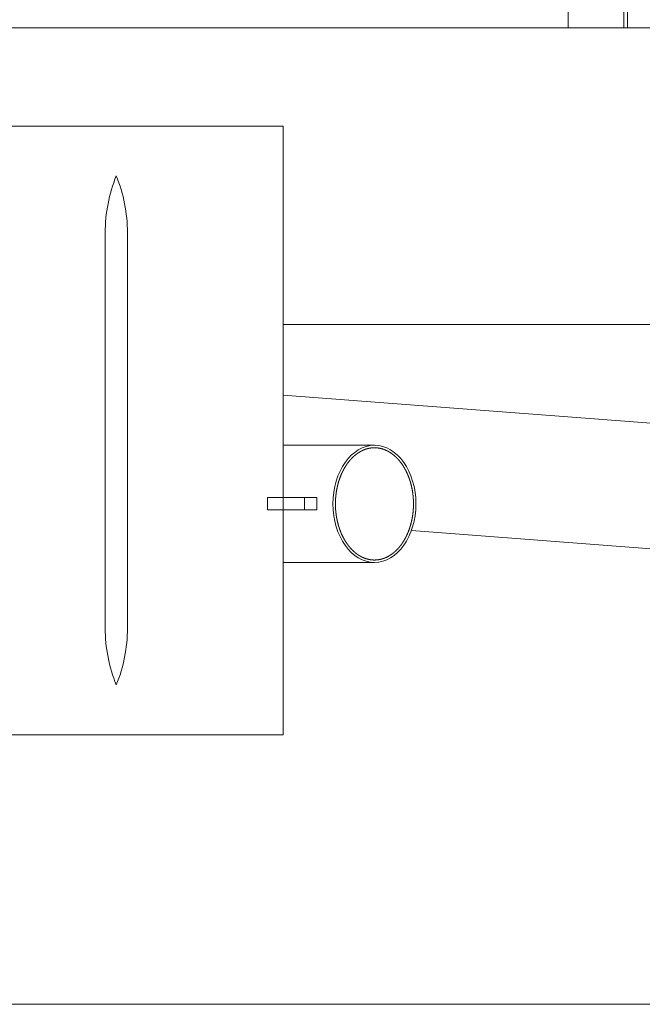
# Model space of a CAD drawing. Header units: metres. Extents: x -167 to 262, y -186 to 508.
# Tile 32 of 161: x 239.648 to 240.152, y -177.592 to -176.796. Entities that reach past the tile are written whole.
import ezdxf

# ---------------------------------------------------------------- set-up
doc = ezdxf.new("R2010")
doc.units = ezdxf.units.M
doc.header["$MEASUREMENT"] = 0

msp = doc.modelspace()

# ---------------------------------------------------------------- linework, layer by layer
at = {"color": 7, "linetype": 'Continuous', "lineweight": 13}
for p, q in [((240.13976, -175.36863), (240.13976, -176.80265)), ((240.16373, -176.80265), (238.91094, -176.80265)), ((240.13976, -176.80265), (239.97487, -176.80265)), ((240.16373, -176.80265), (239.97487, -176.80265)), ((239.8614, -176.88211), (239.48937, -176.88211)), ((239.8614, -176.88211), (239.8614, -177.37383)), ((239.7176, -176.96819), (239.7176, -177.28775)), ((239.73558, -176.96819), (239.73558, -177.28775)), ((240.20221, -177.04232), (239.8614, -177.04232)), ((239.8614, -177.09943), (240.20605, -177.12557)), ((239.8614, -177.13997), (239.93524, -177.13997)), ((239.88871, -177.18224), (239.84885, -177.18224)), ((239.84885, -177.18224), (239.84885, -177.1922)), ((239.87874, -177.18224), (239.87874, -177.1922)), ((239.88871, -177.18224), (239.88871, -177.1922)), ((239.88871, -177.1922), (239.84885, -177.1922)), ((240.19695, -177.22653), (239.96506, -177.20894)), ((239.8614, -177.23465), (239.93524, -177.23465)), ((239.57238, -177.37383), (239.8614, -177.37383)), ((246.01765, -177.59157), (235.55049, -177.59157))]:
    msp.add_line(p, q, dxfattribs=at)
msp.add_lwpolyline([(240.13677, -176.80265), (240.13677, -175.52142), (240.09183, -175.52142), (240.09183, -176.80265)], dxfattribs=at)
at = {"color": 7, "linetype": 'Continuous', "lineweight": 13, "flags": 128}
for points in [[(239.9037, -177.18731), (239.9037, -177.18716), (239.9037, -177.18702), (239.9037, -177.18687), (239.9037, -177.18673), (239.90371, -177.18658), (239.90371, -177.18644), (239.90371, -177.18629), (239.90371, -177.18615), (239.90372, -177.186), (239.90372, -177.18585), (239.90372, -177.18571), (239.90373, -177.18556), (239.90373, -177.18542), (239.90373, -177.18527), (239.90374, -177.18513), (239.90374, -177.18498), (239.90375, -177.18484), (239.90376, -177.18469), (239.90376, -177.18455), (239.90377, -177.1844), (239.90378, -177.18426), (239.90378, -177.18411), (239.90379, -177.18397), (239.9038, -177.18382), (239.90381, -177.18368), (239.90382, -177.18353), (239.90382, -177.18339), (239.90383, -177.18324), (239.90384, -177.1831), (239.90385, -177.18295), (239.90386, -177.18281), (239.90387, -177.18266), (239.90388, -177.18252), (239.90389, -177.18237), (239.90391, -177.18223), (239.90392, -177.18208), (239.90393, -177.18194), (239.90394, -177.18179), (239.90395, -177.18165), (239.90397, -177.1815), (239.90398, -177.18136), (239.90399, -177.18122), (239.90401, -177.18107), (239.90402, -177.18093), (239.90404, -177.18078), (239.90405, -177.18064), (239.90407, -177.1805), (239.90408, -177.18035), (239.9041, -177.18021), (239.90412, -177.18006), (239.90413, -177.17992), (239.90415, -177.17978), (239.90417, -177.17963), (239.90418, -177.17949), (239.9042, -177.17935), (239.90422, -177.1792), (239.90424, -177.17906), (239.90426, -177.17892), (239.90428, -177.17878), (239.9043, -177.17863), (239.90432, -177.17849), (239.90434, -177.17835), (239.90436, -177.17821), (239.90438, -177.17806), (239.9044, -177.17792), (239.90442, -177.17778), (239.90444, -177.17764), (239.90446, -177.17749), (239.90449, -177.17735), (239.90451, -177.17721), (239.90453, -177.17707), (239.90455, -177.17693), (239.90458, -177.17679), (239.9046, -177.17664), (239.90463, -177.1765), (239.90465, -177.17636), (239.90468, -177.17622), (239.9047, -177.17608), (239.90473, -177.17594), (239.90475, -177.1758), (239.90478, -177.17566), (239.9048, -177.17552), (239.90483, -177.17538), (239.90486, -177.17524), (239.90489, -177.1751), (239.90491, -177.17496), (239.90494, -177.17482), (239.90497, -177.17468), (239.905, -177.17454), (239.90503, -177.1744), (239.90506, -177.17426), (239.90509, -177.17412), (239.90512, -177.17398), (239.90515, -177.17384), (239.90518, -177.1737), (239.90521, -177.17356), (239.90524, -177.17343), (239.90527, -177.17329), (239.9053, -177.17315), (239.90533, -177.17301), (239.90536, -177.17287), (239.9054, -177.17274), (239.90543, -177.1726), (239.90546, -177.17246), (239.9055, -177.17232), (239.90553, -177.17219), (239.90556, -177.17205), (239.9056, -177.17191), (239.90563, -177.17178), (239.90567, -177.17164), (239.9057, -177.1715), (239.90574, -177.17137), (239.90578, -177.17123), (239.90581, -177.1711), (239.90585, -177.17096), (239.90589, -177.17082), (239.90592, -177.17069), (239.90596, -177.17055), (239.906, -177.17042), (239.90604, -177.17028), (239.90607, -177.17015), (239.90611, -177.17002), (239.90615, -177.16988), (239.90619, -177.16975), (239.90623, -177.16961), (239.90627, -177.16948), (239.90631, -177.16935), (239.90635, -177.16921), (239.90639, -177.16908), (239.90643, -177.16895), (239.90647, -177.16882), (239.90652, -177.16868), (239.90656, -177.16855), (239.9066, -177.16842), (239.90664, -177.16829), (239.90668, -177.16815), (239.90673, -177.16802), (239.90677, -177.16789), (239.90681, -177.16776), (239.90686, -177.16763), (239.9069, -177.1675), (239.90695, -177.16737), (239.90699, -177.16724), (239.90704, -177.16711), (239.90708, -177.16698), (239.90713, -177.16685), (239.90717, -177.16672), (239.90722, -177.16659), (239.90727, -177.16646), (239.90731, -177.16633), (239.90736, -177.1662), (239.90741, -177.16608), (239.90746, -177.16595), (239.9075, -177.16582), (239.90755, -177.16569), (239.9076, -177.16557), (239.90765, -177.16544), (239.9077, -177.16531), (239.90775, -177.16518), (239.9078, -177.16506), (239.90785, -177.16493), (239.9079, -177.16481), (239.90795, -177.16468), (239.908, -177.16455), (239.90805, -177.16443), (239.9081, -177.1643), (239.90815, -177.16418), (239.9082, -177.16405), (239.90826, -177.16393), (239.90831, -177.16381), (239.90836, -177.16368), (239.90841, -177.16356), (239.90847, -177.16344), (239.90852, -177.16331), (239.90857, -177.16319), (239.90863, -177.16307), (239.90868, -177.16294), (239.90874, -177.16282), (239.90879, -177.1627), (239.90885, -177.16258), (239.9089, -177.16246), (239.90896, -177.16234), (239.90901, -177.16222), (239.90907, -177.1621), (239.90913, -177.16197), (239.90918, -177.16185), (239.90924, -177.16174), (239.9093, -177.16162), (239.90935, -177.1615), (239.90941, -177.16138), (239.90947, -177.16126), (239.90953, -177.16114), (239.90959, -177.16102), (239.90965, -177.1609), (239.9097, -177.16079), (239.90976, -177.16067), (239.90982, -177.16055), (239.90988, -177.16044), (239.90994, -177.16032), (239.91, -177.1602), (239.91006, -177.16009), (239.91013, -177.15997), (239.91019, -177.15986), (239.91025, -177.15974), (239.91031, -177.15963), (239.91037, -177.15951), (239.91043, -177.1594), (239.91049, -177.15928), (239.91056, -177.15917), (239.91062, -177.15906), (239.91068, -177.15894), (239.91075, -177.15883), (239.91081, -177.15872), (239.91087, -177.15861), (239.91094, -177.1585), (239.911, -177.15838), (239.91107, -177.15827), (239.91113, -177.15816), (239.9112, -177.15805), (239.91126, -177.15794), (239.91133, -177.15783), (239.91139, -177.15772), (239.91146, -177.15761), (239.91152, -177.1575), (239.91159, -177.15739), (239.91166, -177.15729), (239.91172, -177.15718), (239.91179, -177.15707), (239.91186, -177.15696), (239.91193, -177.15686), (239.91199, -177.15675), (239.91206, -177.15664), (239.91213, -177.15654), (239.9122, -177.15643), (239.91227, -177.15632), (239.91234, -177.15622), (239.91241, -177.15611), (239.91247, -177.15601), (239.91254, -177.15591), (239.91261, -177.1558), (239.91268, -177.1557), (239.91275, -177.1556), (239.91282, -177.15549), (239.9129, -177.15539), (239.91297, -177.15529), (239.91304, -177.15519), (239.91311, -177.15508), (239.91318, -177.15498), (239.91325, -177.15488), (239.91332, -177.15478), (239.9134, -177.15468), (239.91347, -177.15458), (239.91354, -177.15448), (239.91361, -177.15438), (239.91369, -177.15428), (239.91376, -177.15418), (239.91383, -177.15409), (239.91391, -177.15399), (239.91398, -177.15389), (239.91405, -177.15379), (239.91413, -177.1537), (239.9142, -177.1536), (239.91428, -177.1535), (239.91435, -177.15341), (239.91443, -177.15331), (239.9145, -177.15322), (239.91458, -177.15312), (239.91465, -177.15303), (239.91473, -177.15293), (239.91481, -177.15284), (239.91488, -177.15275), (239.91496, -177.15265), (239.91504, -177.15256), (239.91511, -177.15247), (239.91519, -177.15238), (239.91527, -177.15229), (239.91534, -177.15219), (239.91542, -177.1521), (239.9155, -177.15201), (239.91558, -177.15192), (239.91566, -177.15183), (239.91573, -177.15174), (239.91581, -177.15166), (239.91589, -177.15157), (239.91597, -177.15148), (239.91605, -177.15139), (239.91613, -177.1513), (239.91621, -177.15122), (239.91629, -177.15113), (239.91637, -177.15104), (239.91645, -177.15096), (239.91653, -177.15087), (239.91661, -177.15079), (239.91669, -177.1507), (239.91677, -177.15062), (239.91685, -177.15053), (239.91693, -177.15045), (239.91701, -177.15037), (239.91709, -177.15028), (239.91718, -177.1502), (239.91726, -177.15012), (239.91734, -177.15004), (239.91742, -177.14995), (239.9175, -177.14987), (239.91759, -177.14979), (239.91767, -177.14971), (239.91775, -177.14963), (239.91783, -177.14955), (239.91792, -177.14947), (239.918, -177.1494), (239.91808, -177.14932), (239.91817, -177.14924), (239.91825, -177.14916), (239.91834, -177.14908), (239.91842, -177.14901), (239.9185, -177.14893), (239.91859, -177.14885), (239.91867, -177.14878), (239.91876, -177.1487), (239.91884, -177.14863), (239.91893, -177.14855), (239.91901, -177.14848), (239.9191, -177.14841), (239.91918, -177.14833), (239.91927, -177.14826), (239.91935, -177.14819), (239.91944, -177.14812), (239.91952, -177.14804), (239.91961, -177.14797), (239.9197, -177.1479), (239.91978, -177.14783), (239.91987, -177.14776), (239.91996, -177.14769), (239.92004, -177.14762), (239.92013, -177.14755), (239.92022, -177.14749), (239.9203, -177.14742), (239.92039, -177.14735), (239.92048, -177.14728), (239.92057, -177.14722), (239.92065, -177.14715), (239.92074, -177.14708), (239.92083, -177.14702), (239.92092, -177.14695), (239.92101, -177.14689), (239.92109, -177.14682), (239.92118, -177.14676), (239.92127, -177.1467), (239.92136, -177.14663), (239.92145, -177.14657), (239.92154, -177.14651), (239.92163, -177.14644), (239.92172, -177.14638), (239.92181, -177.14632), (239.92189, -177.14626), (239.92198, -177.1462), (239.92207, -177.14614), (239.92216, -177.14608), (239.92225, -177.14602), (239.92234, -177.14596), (239.92243, -177.14591), (239.92252, -177.14585), (239.92261, -177.14579), (239.9227, -177.14573), (239.9228, -177.14568), (239.92289, -177.14562), (239.92298, -177.14557), (239.92307, -177.14551), (239.92316, -177.14546), (239.92325, -177.1454), (239.92334, -177.14535), (239.92343, -177.14529), (239.92352, -177.14524), (239.92361, -177.14519), (239.92371, -177.14514), (239.9238, -177.14508), (239.92389, -177.14503), (239.92398, -177.14498), (239.92407, -177.14493), (239.92417, -177.14488), (239.92426, -177.14483), (239.92435, -177.14478), (239.92444, -177.14473), (239.92453, -177.14468), (239.92463, -177.14463), (239.92472, -177.14459), (239.92481, -177.14454), (239.9249, -177.14449), (239.925, -177.14445), (239.92509, -177.1444), (239.92518, -177.14435), (239.92528, -177.14431), (239.92537, -177.14427), (239.92546, -177.14422), (239.92556, -177.14418), (239.92565, -177.14413), (239.92574, -177.14409), (239.92584, -177.14405), (239.92593, -177.14401), (239.92602, -177.14396), (239.92612, -177.14392), (239.92621, -177.14388), (239.92631, -177.14384), (239.9264, -177.1438), (239.92649, -177.14376), (239.92659, -177.14372), (239.92668, -177.14368), (239.92678, -177.14365), (239.92687, -177.14361), (239.92696, -177.14357), (239.92706, -177.14353), (239.92715, -177.1435), (239.92725, -177.14346), (239.92734, -177.14342), (239.92744, -177.14339), (239.92753, -177.14335), (239.92763, -177.14332), (239.92772, -177.14329), (239.92782, -177.14325), (239.92791, -177.14322), (239.92801, -177.14319), (239.9281, -177.14315), (239.9282, -177.14312), (239.92829, -177.14309), (239.92839, -177.14306), (239.92848, -177.14303), (239.92858, -177.143), (239.92867, -177.14297), (239.92877, -177.14294), (239.92887, -177.14291), (239.92896, -177.14288), (239.92906, -177.14285), (239.92915, -177.14283), (239.92925, -177.1428), (239.92934, -177.14277), (239.92944, -177.14275), (239.92954, -177.14272), (239.92963, -177.1427), (239.92973, -177.14267), (239.92982, -177.14265), (239.92992, -177.14262), (239.93002, -177.1426), (239.93011, -177.14257), (239.93021, -177.14255), (239.9303, -177.14253), (239.9304, -177.14251), (239.9305, -177.14249), (239.93059, -177.14247), (239.93069, -177.14244), (239.93079, -177.14242), (239.93088, -177.1424), (239.93098, -177.14239), (239.93108, -177.14237), (239.93117, -177.14235), (239.93127, -177.14233), (239.93137, -177.14231), (239.93146, -177.1423), (239.93156, -177.14228), (239.93165, -177.14226), (239.93175, -177.14225), (239.93185, -177.14223), (239.93195, -177.14222), (239.93204, -177.1422), (239.93214, -177.14219), (239.93224, -177.14217), (239.93233, -177.14216), (239.93243, -177.14215), (239.93253, -177.14214), (239.93262, -177.14212), (239.93272, -177.14211), (239.93282, -177.1421), (239.93291, -177.14209), (239.93301, -177.14208), (239.93311, -177.14207), (239.9332, -177.14206), (239.9333, -177.14205), (239.9334, -177.14204), (239.9335, -177.14204), (239.93359, -177.14203), (239.93369, -177.14202), (239.93379, -177.14201), (239.93388, -177.14201), (239.93398, -177.142), (239.93408, -177.142), (239.93418, -177.14199), (239.93427, -177.14199), (239.93437, -177.14198), (239.93447, -177.14198), (239.93456, -177.14198), (239.93466, -177.14197), (239.93476, -177.14197), (239.93486, -177.14197), (239.93495, -177.14197), (239.93505, -177.14197), (239.93515, -177.14197), (239.93524, -177.14196), (239.93534, -177.14197), (239.93544, -177.14197), (239.93554, -177.14197), (239.93563, -177.14197), (239.93573, -177.14197), (239.93583, -177.14197), (239.93592, -177.14198), (239.93602, -177.14198), (239.93612, -177.14198), (239.93622, -177.14199), (239.93631, -177.14199), (239.93641, -177.142), (239.93651, -177.142), (239.9366, -177.14201), (239.9367, -177.14201), (239.9368, -177.14202), (239.93689, -177.14203), (239.93699, -177.14204), (239.93709, -177.14204), (239.93719, -177.14205), (239.93728, -177.14206), (239.93738, -177.14207), (239.93748, -177.14208), (239.93757, -177.14209), (239.93767, -177.1421), (239.93777, -177.14211), (239.93786, -177.14212), (239.93796, -177.14214), (239.93806, -177.14215), (239.93816, -177.14216), (239.93825, -177.14217), (239.93835, -177.14219), (239.93845, -177.1422), (239.93854, -177.14222), (239.93864, -177.14223), (239.93874, -177.14225), (239.93883, -177.14226), (239.93893, -177.14228), (239.93903, -177.1423), (239.93912, -177.14231), (239.93922, -177.14233), (239.93932, -177.14235), (239.93941, -177.14237), (239.93951, -177.14239), (239.9396, -177.1424), (239.9397, -177.14242), (239.9398, -177.14244), (239.93989, -177.14247), (239.93999, -177.14249), (239.94009, -177.14251), (239.94018, -177.14253), (239.94028, -177.14255), (239.94038, -177.14257), (239.94047, -177.1426), (239.94057, -177.14262), (239.94066, -177.14265), (239.94076, -177.14267), (239.94086, -177.1427), (239.94095, -177.14272), (239.94105, -177.14275), (239.94114, -177.14277), (239.94124, -177.1428), (239.94133, -177.14283), (239.94143, -177.14285), (239.94153, -177.14288), (239.94162, -177.14291), (239.94172, -177.14294), (239.94181, -177.14297), (239.94191, -177.143), (239.942, -177.14303), (239.9421, -177.14306), (239.94219, -177.14309), (239.94229, -177.14312), (239.94238, -177.14315), (239.94248, -177.14319), (239.94257, -177.14322), (239.94267, -177.14325), (239.94276, -177.14329), (239.94286, -177.14332), (239.94295, -177.14335), (239.94305, -177.14339), (239.94314, -177.14342), (239.94324, -177.14346), (239.94333, -177.1435), (239.94343, -177.14353), (239.94352, -177.14357), (239.94362, -177.14361), (239.94371, -177.14365), (239.94381, -177.14368), (239.9439, -177.14372), (239.94399, -177.14376), (239.94409, -177.1438), (239.94418, -177.14384), (239.94428, -177.14388), (239.94437, -177.14392), (239.94446, -177.14396), (239.94456, -177.14401), (239.94465, -177.14405), (239.94474, -177.14409), (239.94484, -177.14413), (239.94493, -177.14418), (239.94502, -177.14422), (239.94512, -177.14427), (239.94521, -177.14431), (239.9453, -177.14435), (239.9454, -177.1444), (239.94549, -177.14445), (239.94558, -177.14449), (239.94568, -177.14454), (239.94577, -177.14459), (239.94586, -177.14463), (239.94595, -177.14468), (239.94605, -177.14473), (239.94614, -177.14478), (239.94623, -177.14483), (239.94632, -177.14488), (239.94641, -177.14493), (239.94651, -177.14498), (239.9466, -177.14503), (239.94669, -177.14508), (239.94678, -177.14514), (239.94687, -177.14519), (239.94696, -177.14524), (239.94706, -177.14529), (239.94715, -177.14535), (239.94724, -177.1454), (239.94733, -177.14546), (239.94742, -177.14551), (239.94751, -177.14557), (239.9476, -177.14562), (239.94769, -177.14568), (239.94778, -177.14573), (239.94787, -177.14579), (239.94796, -177.14585), (239.94805, -177.14591), (239.94814, -177.14596), (239.94823, -177.14602), (239.94832, -177.14608), (239.94841, -177.14614), (239.9485, -177.1462), (239.94859, -177.14626), (239.94868, -177.14632), (239.94877, -177.14638), (239.94886, -177.14644), (239.94895, -177.14651), (239.94904, -177.14657), (239.94913, -177.14663), (239.94922, -177.1467), (239.9493, -177.14676), (239.94939, -177.14682), (239.94948, -177.14689), (239.94957, -177.14695), (239.94966, -177.14702), (239.94975, -177.14708), (239.94983, -177.14715), (239.94992, -177.14722), (239.95001, -177.14728), (239.9501, -177.14735), (239.95018, -177.14742), (239.95027, -177.14749), (239.95036, -177.14755), (239.95044, -177.14762), (239.95053, -177.14769), (239.95062, -177.14776), (239.9507, -177.14783), (239.95079, -177.1479), (239.95088, -177.14797), (239.95096, -177.14804), (239.95105, -177.14812), (239.95113, -177.14819), (239.95122, -177.14826), (239.95131, -177.14833), (239.95139, -177.14841), (239.95148, -177.14848), (239.95156, -177.14855), (239.95165, -177.14863), (239.95173, -177.1487), (239.95182, -177.14878), (239.9519, -177.14885), (239.95198, -177.14893), (239.95207, -177.14901), (239.95215, -177.14908), (239.95224, -177.14916), (239.95232, -177.14924), (239.9524, -177.14932), (239.95249, -177.1494), (239.95257, -177.14947), (239.95265, -177.14955), (239.95274, -177.14963), (239.95282, -177.14971), (239.9529, -177.14979), (239.95298, -177.14987), (239.95307, -177.14995), (239.95315, -177.15004), (239.95323, -177.15012), (239.95331, -177.1502), (239.95339, -177.15028), (239.95347, -177.15037), (239.95356, -177.15045), (239.95364, -177.15053), (239.95372, -177.15062), (239.9538, -177.1507), (239.95388, -177.15079), (239.95396, -177.15087), (239.95404, -177.15096), (239.95412, -177.15104), (239.9542, -177.15113), (239.95428, -177.15122), (239.95436, -177.1513), (239.95444, -177.15139), (239.95452, -177.15148), (239.9546, -177.15157), (239.95467, -177.15166), (239.95475, -177.15174), (239.95483, -177.15183), (239.95491, -177.15192), (239.95499, -177.15201), (239.95507, -177.1521), (239.95514, -177.15219), (239.95522, -177.15229), (239.9553, -177.15238), (239.95537, -177.15247), (239.95545, -177.15256), (239.95553, -177.15265), (239.9556, -177.15275), (239.95568, -177.15284), (239.95576, -177.15293), (239.95583, -177.15303), (239.95591, -177.15312), (239.95598, -177.15322), (239.95606, -177.15331), (239.95613, -177.15341), (239.95621, -177.1535), (239.95628, -177.1536), (239.95636, -177.1537), (239.95643, -177.15379), (239.95651, -177.15389), (239.95658, -177.15399), (239.95665, -177.15409), (239.95673, -177.15418), (239.9568, -177.15428), (239.95687, -177.15438), (239.95695, -177.15448), (239.95702, -177.15458), (239.95709, -177.15468), (239.95716, -177.15478), (239.95724, -177.15488), (239.95731, -177.15498), (239.95738, -177.15508), (239.95745, -177.15519), (239.95752, -177.15529), (239.95759, -177.15539), (239.95766, -177.15549), (239.95773, -177.1556), (239.9578, -177.1557), (239.95787, -177.1558), (239.95794, -177.15591), (239.95801, -177.15601), (239.95808, -177.15611), (239.95815, -177.15622), (239.95822, -177.15632), (239.95829, -177.15643), (239.95836, -177.15654), (239.95843, -177.15664), (239.95849, -177.15675), (239.95856, -177.15686), (239.95863, -177.15696), (239.9587, -177.15707), (239.95876, -177.15718), (239.95883, -177.15729), (239.9589, -177.15739), (239.95896, -177.1575), (239.95903, -177.15761), (239.9591, -177.15772), (239.95916, -177.15783), (239.95923, -177.15794), (239.95929, -177.15805), (239.95936, -177.15816), (239.95942, -177.15827), (239.95949, -177.15838), (239.95955, -177.1585), (239.95961, -177.15861), (239.95968, -177.15872), (239.95974, -177.15883), (239.9598, -177.15894), (239.95987, -177.15906), (239.95993, -177.15917), (239.95999, -177.15928), (239.96005, -177.1594), (239.96012, -177.15951), (239.96018, -177.15963), (239.96024, -177.15974), (239.9603, -177.15986), (239.96036, -177.15997), (239.96042, -177.16009), (239.96048, -177.1602), (239.96054, -177.16032), (239.9606, -177.16044), (239.96066, -177.16055), (239.96072, -177.16067), (239.96078, -177.16079), (239.96084, -177.1609), (239.9609, -177.16102), (239.96096, -177.16114), (239.96102, -177.16126), (239.96107, -177.16138), (239.96113, -177.1615), (239.96119, -177.16162), (239.96125, -177.16174), (239.9613, -177.16185), (239.96136, -177.16197), (239.96142, -177.1621), (239.96147, -177.16222), (239.96153, -177.16234), (239.96158, -177.16246), (239.96164, -177.16258), (239.96169, -177.1627), (239.96175, -177.16282), (239.9618, -177.16294), (239.96186, -177.16307), (239.96191, -177.16319), (239.96197, -177.16331), (239.96202, -177.16344), (239.96207, -177.16356), (239.96213, -177.16368), (239.96218, -177.16381), (239.96223, -177.16393), (239.96228, -177.16405), (239.96233, -177.16418), (239.96239, -177.1643), (239.96244, -177.16443), (239.96249, -177.16455), (239.96254, -177.16468), (239.96259, -177.16481), (239.96264, -177.16493), (239.96269, -177.16506), (239.96274, -177.16518), (239.96279, -177.16531), (239.96284, -177.16544), (239.96289, -177.16557), (239.96294, -177.16569), (239.96298, -177.16582), (239.96303, -177.16595), (239.96308, -177.16608), (239.96313, -177.1662), (239.96317, -177.16633), (239.96322, -177.16646), (239.96327, -177.16659), (239.96331, -177.16672), (239.96336, -177.16685), (239.9634, -177.16698), (239.96345, -177.16711), (239.9635, -177.16724), (239.96354, -177.16737), (239.96358, -177.1675), (239.96363, -177.16763), (239.96367, -177.16776), (239.96372, -177.16789), (239.96376, -177.16802), (239.9638, -177.16815), (239.96385, -177.16829), (239.96389, -177.16842), (239.96393, -177.16855), (239.96397, -177.16868), (239.96401, -177.16882), (239.96405, -177.16895), (239.9641, -177.16908), (239.96414, -177.16921), (239.96418, -177.16935), (239.96422, -177.16948), (239.96426, -177.16961), (239.9643, -177.16975), (239.96434, -177.16988), (239.96437, -177.17002), (239.96441, -177.17015), (239.96445, -177.17028), (239.96449, -177.17042), (239.96453, -177.17055), (239.96456, -177.17069), (239.9646, -177.17082), (239.96464, -177.17096), (239.96468, -177.1711), (239.96471, -177.17123), (239.96475, -177.17137), (239.96478, -177.1715), (239.96482, -177.17164), (239.96485, -177.17178), (239.96489, -177.17191), (239.96492, -177.17205), (239.96496, -177.17219), (239.96499, -177.17232), (239.96502, -177.17246), (239.96506, -177.1726), (239.96509, -177.17274), (239.96512, -177.17287), (239.96515, -177.17301), (239.96519, -177.17315), (239.96522, -177.17329), (239.96525, -177.17343), (239.96528, -177.17356), (239.96531, -177.1737), (239.96534, -177.17384), (239.96537, -177.17398), (239.9654, -177.17412), (239.96543, -177.17426), (239.96546, -177.1744), (239.96549, -177.17454), (239.96552, -177.17468), (239.96555, -177.17482), (239.96557, -177.17496), (239.9656, -177.1751), (239.96563, -177.17524), (239.96566, -177.17538), (239.96568, -177.17552), (239.96571, -177.17566), (239.96574, -177.1758), (239.96576, -177.17594), (239.96579, -177.17608), (239.96581, -177.17622), (239.96584, -177.17636), (239.96586, -177.1765), (239.96589, -177.17664), (239.96591, -177.17679), (239.96593, -177.17693), (239.96596, -177.17707), (239.96598, -177.17721), (239.966, -177.17735), (239.96602, -177.17749), (239.96605, -177.17764), (239.96607, -177.17778), (239.96609, -177.17792), (239.96611, -177.17806), (239.96613, -177.17821), (239.96615, -177.17835), (239.96617, -177.17849), (239.96619, -177.17863), (239.96621, -177.17878), (239.96623, -177.17892), (239.96625, -177.17906), (239.96627, -177.1792), (239.96629, -177.17935), (239.9663, -177.17949), (239.96632, -177.17963), (239.96634, -177.17978), (239.96635, -177.17992), (239.96637, -177.18006), (239.96639, -177.18021), (239.9664, -177.18035), (239.96642, -177.1805), (239.96643, -177.18064), (239.96645, -177.18078), (239.96646, -177.18093), (239.96648, -177.18107), (239.96649, -177.18122), (239.96651, -177.18136), (239.96652, -177.1815), (239.96653, -177.18165), (239.96655, -177.18179), (239.96656, -177.18194), (239.96657, -177.18208), (239.96658, -177.18223), (239.96659, -177.18237), (239.9666, -177.18252), (239.96661, -177.18266), (239.96662, -177.18281), (239.96664, -177.18295), (239.96664, -177.1831), (239.96665, -177.18324), (239.96666, -177.18339), (239.96667, -177.18353), (239.96668, -177.18368), (239.96669, -177.18382), (239.9667, -177.18397), (239.9667, -177.18411), (239.96671, -177.18426), (239.96672, -177.1844), (239.96672, -177.18455), (239.96673, -177.18469), (239.96674, -177.18484), (239.96674, -177.18498), (239.96675, -177.18513), (239.96675, -177.18527), (239.96676, -177.18542), (239.96676, -177.18556), (239.96677, -177.18571), (239.96677, -177.18585), (239.96677, -177.186), (239.96678, -177.18615), (239.96678, -177.18629), (239.96678, -177.18644), (239.96678, -177.18658), (239.96678, -177.18673), (239.96679, -177.18687), (239.96679, -177.18702), (239.96679, -177.18716), (239.96679, -177.18731)], [(239.9037, -177.18731), (239.9037, -177.18746), (239.9037, -177.1876), (239.9037, -177.18775), (239.9037, -177.18789), (239.90371, -177.18804), (239.90371, -177.18818), (239.90371, -177.18833), (239.90371, -177.18847), (239.90372, -177.18862), (239.90372, -177.18877), (239.90372, -177.18891), (239.90373, -177.18906), (239.90373, -177.1892), (239.90373, -177.18935), (239.90374, -177.18949), (239.90374, -177.18964), (239.90375, -177.18978), (239.90376, -177.18993), (239.90376, -177.19007), (239.90377, -177.19022), (239.90378, -177.19036), (239.90378, -177.19051), (239.90379, -177.19065), (239.9038, -177.1908), (239.90381, -177.19095), (239.90382, -177.19109), (239.90382, -177.19124), (239.90383, -177.19138), (239.90384, -177.19152), (239.90385, -177.19167), (239.90386, -177.19181), (239.90387, -177.19196), (239.90388, -177.1921), (239.90389, -177.19225), (239.90391, -177.19239), (239.90392, -177.19254), (239.90393, -177.19268), (239.90394, -177.19283), (239.90395, -177.19297), (239.90397, -177.19312), (239.90398, -177.19326), (239.90399, -177.1934), (239.90401, -177.19355), (239.90402, -177.19369), (239.90404, -177.19384), (239.90405, -177.19398), (239.90407, -177.19412), (239.90408, -177.19427), (239.9041, -177.19441), (239.90412, -177.19456), (239.90413, -177.1947), (239.90415, -177.19484), (239.90417, -177.19499), (239.90418, -177.19513), (239.9042, -177.19527), (239.90422, -177.19542), (239.90424, -177.19556), (239.90426, -177.1957), (239.90428, -177.19584), (239.9043, -177.19599), (239.90432, -177.19613), (239.90434, -177.19627), (239.90436, -177.19642), (239.90438, -177.19656), (239.9044, -177.1967), (239.90442, -177.19684), (239.90444, -177.19698), (239.90446, -177.19713), (239.90449, -177.19727), (239.90451, -177.19741), (239.90453, -177.19755), (239.90455, -177.19769), (239.90458, -177.19784), (239.9046, -177.19798), (239.90463, -177.19812), (239.90465, -177.19826), (239.90468, -177.1984), (239.9047, -177.19854), (239.90473, -177.19868), (239.90475, -177.19882), (239.90478, -177.19896), (239.9048, -177.1991), (239.90483, -177.19924), (239.90486, -177.19938), (239.90489, -177.19952), (239.90491, -177.19966), (239.90494, -177.1998), (239.90497, -177.19994), (239.905, -177.20008), (239.90503, -177.20022), (239.90506, -177.20036), (239.90509, -177.2005), (239.90512, -177.20064), (239.90515, -177.20078), (239.90518, -177.20092), (239.90521, -177.20106), (239.90524, -177.20119), (239.90527, -177.20133), (239.9053, -177.20147), (239.90533, -177.20161), (239.90536, -177.20175), (239.9054, -177.20188), (239.90543, -177.20202), (239.90546, -177.20216), (239.9055, -177.2023), (239.90553, -177.20243), (239.90556, -177.20257), (239.9056, -177.20271), (239.90563, -177.20284), (239.90567, -177.20298), (239.9057, -177.20312), (239.90574, -177.20325), (239.90578, -177.20339), (239.90581, -177.20352), (239.90585, -177.20366), (239.90589, -177.2038), (239.90592, -177.20393), (239.90596, -177.20407), (239.906, -177.2042), (239.90604, -177.20434), (239.90607, -177.20447), (239.90611, -177.2046), (239.90615, -177.20474), (239.90619, -177.20487), (239.90623, -177.20501), (239.90627, -177.20514), (239.90631, -177.20527), (239.90635, -177.20541), (239.90639, -177.20554), (239.90643, -177.20567), (239.90647, -177.20581), (239.90652, -177.20594), (239.90656, -177.20607), (239.9066, -177.2062), (239.90664, -177.20633), (239.90668, -177.20647), (239.90673, -177.2066), (239.90677, -177.20673), (239.90681, -177.20686), (239.90686, -177.20699), (239.9069, -177.20712), (239.90695, -177.20725), (239.90699, -177.20738), (239.90704, -177.20751), (239.90708, -177.20764), (239.90713, -177.20777), (239.90717, -177.2079), (239.90722, -177.20803), (239.90727, -177.20816), (239.90731, -177.20829), (239.90736, -177.20842), (239.90741, -177.20854), (239.90746, -177.20867), (239.9075, -177.2088), (239.90755, -177.20893), (239.9076, -177.20906), (239.90765, -177.20918), (239.9077, -177.20931), (239.90775, -177.20944), (239.9078, -177.20956), (239.90785, -177.20969), (239.9079, -177.20981), (239.90795, -177.20994), (239.908, -177.21007), (239.90805, -177.21019), (239.9081, -177.21032), (239.90815, -177.21044), (239.9082, -177.21057), (239.90826, -177.21069), (239.90831, -177.21081), (239.90836, -177.21094), (239.90841, -177.21106), (239.90847, -177.21119), (239.90852, -177.21131), (239.90857, -177.21143), (239.90863, -177.21155), (239.90868, -177.21168), (239.90874, -177.2118), (239.90879, -177.21192), (239.90885, -177.21204), (239.9089, -177.21216), (239.90896, -177.21228), (239.90901, -177.2124), (239.90907, -177.21253), (239.90913, -177.21265), (239.90918, -177.21277), (239.90924, -177.21289), (239.9093, -177.213), (239.90935, -177.21312), (239.90941, -177.21324), (239.90947, -177.21336), (239.90953, -177.21348), (239.90959, -177.2136), (239.90965, -177.21372), (239.9097, -177.21383), (239.90976, -177.21395), (239.90982, -177.21407), (239.90988, -177.21418), (239.90994, -177.2143), (239.91, -177.21442), (239.91006, -177.21453), (239.91013, -177.21465), (239.91019, -177.21476), (239.91025, -177.21488), (239.91031, -177.21499), (239.91037, -177.21511), (239.91043, -177.21522), (239.91049, -177.21534), (239.91056, -177.21545), (239.91062, -177.21556), (239.91068, -177.21568), (239.91075, -177.21579), (239.91081, -177.2159), (239.91087, -177.21601), (239.91094, -177.21612), (239.911, -177.21624), (239.91107, -177.21635), (239.91113, -177.21646), (239.9112, -177.21657), (239.91126, -177.21668), (239.91133, -177.21679), (239.91139, -177.2169), (239.91146, -177.21701), (239.91152, -177.21712), (239.91159, -177.21723), (239.91166, -177.21733), (239.91172, -177.21744), (239.91179, -177.21755), (239.91186, -177.21766), (239.91193, -177.21776), (239.91199, -177.21787), (239.91206, -177.21798), (239.91213, -177.21808), (239.9122, -177.21819), (239.91227, -177.2183), (239.91234, -177.2184), (239.91241, -177.21851), (239.91247, -177.21861), (239.91254, -177.21871), (239.91261, -177.21882), (239.91268, -177.21892), (239.91275, -177.21903), (239.91282, -177.21913), (239.9129, -177.21923), (239.91297, -177.21933), (239.91304, -177.21944), (239.91311, -177.21954), (239.91318, -177.21964), (239.91325, -177.21974), (239.91332, -177.21984), (239.9134, -177.21994), (239.91347, -177.22004), (239.91354, -177.22014), (239.91361, -177.22024), (239.91369, -177.22034), (239.91376, -177.22044), (239.91383, -177.22053), (239.91391, -177.22063), (239.91398, -177.22073), (239.91405, -177.22083), (239.91413, -177.22092), (239.9142, -177.22102), (239.91428, -177.22112), (239.91435, -177.22121), (239.91443, -177.22131), (239.9145, -177.2214), (239.91458, -177.2215), (239.91465, -177.22159), (239.91473, -177.22169), (239.91481, -177.22178), (239.91488, -177.22187), (239.91496, -177.22197), (239.91504, -177.22206), (239.91511, -177.22215), (239.91519, -177.22224), (239.91527, -177.22233), (239.91534, -177.22243), (239.91542, -177.22252), (239.9155, -177.22261), (239.91558, -177.2227), (239.91566, -177.22279), (239.91573, -177.22288), (239.91581, -177.22297), (239.91589, -177.22305), (239.91597, -177.22314), (239.91605, -177.22323), (239.91613, -177.22332), (239.91621, -177.2234), (239.91629, -177.22349), (239.91637, -177.22358), (239.91645, -177.22366), (239.91653, -177.22375), (239.91661, -177.22383), (239.91669, -177.22392), (239.91677, -177.224), (239.91685, -177.22409), (239.91693, -177.22417), (239.91701, -177.22425), (239.91709, -177.22434), (239.91718, -177.22442), (239.91726, -177.2245), (239.91734, -177.22458), (239.91742, -177.22467), (239.9175, -177.22475), (239.91759, -177.22483), (239.91767, -177.22491), (239.91775, -177.22499), (239.91783, -177.22507), (239.91792, -177.22515), (239.918, -177.22523), (239.91808, -177.2253), (239.91817, -177.22538), (239.91825, -177.22546), (239.91834, -177.22554), (239.91842, -177.22561), (239.9185, -177.22569), (239.91859, -177.22577), (239.91867, -177.22584), (239.91876, -177.22592), (239.91884, -177.22599), (239.91893, -177.22607), (239.91901, -177.22614), (239.9191, -177.22621), (239.91918, -177.22629), (239.91927, -177.22636), (239.91935, -177.22643), (239.91944, -177.2265), (239.91952, -177.22658), (239.91961, -177.22665), (239.9197, -177.22672), (239.91978, -177.22679), (239.91987, -177.22686), (239.91996, -177.22693), (239.92004, -177.227), (239.92013, -177.22707), (239.92022, -177.22714), (239.9203, -177.2272), (239.92039, -177.22727), (239.92048, -177.22734), (239.92057, -177.22741), (239.92065, -177.22747), (239.92074, -177.22754), (239.92083, -177.2276), (239.92092, -177.22767), (239.92101, -177.22773), (239.92109, -177.2278), (239.92118, -177.22786), (239.92127, -177.22793), (239.92136, -177.22799), (239.92145, -177.22805), (239.92154, -177.22811), (239.92163, -177.22818), (239.92172, -177.22824), (239.92181, -177.2283), (239.92189, -177.22836), (239.92198, -177.22842), (239.92207, -177.22848), (239.92216, -177.22854), (239.92225, -177.2286), (239.92234, -177.22866), (239.92243, -177.22871), (239.92252, -177.22877), (239.92261, -177.22883), (239.9227, -177.22889), (239.9228, -177.22894), (239.92289, -177.229), (239.92298, -177.22905), (239.92307, -177.22911), (239.92316, -177.22917), (239.92325, -177.22922), (239.92334, -177.22927), (239.92343, -177.22933), (239.92352, -177.22938), (239.92361, -177.22943), (239.92371, -177.22949), (239.9238, -177.22954), (239.92389, -177.22959), (239.92398, -177.22964), (239.92407, -177.22969), (239.92417, -177.22974), (239.92426, -177.22979), (239.92435, -177.22984), (239.92444, -177.22989), (239.92453, -177.22994), (239.92463, -177.22999), (239.92472, -177.23003), (239.92481, -177.23008), (239.9249, -177.23013), (239.925, -177.23017), (239.92509, -177.23022), (239.92518, -177.23027), (239.92528, -177.23031), (239.92537, -177.23036), (239.92546, -177.2304), (239.92556, -177.23044), (239.92565, -177.23049), (239.92574, -177.23053), (239.92584, -177.23057), (239.92593, -177.23061), (239.92602, -177.23066), (239.92612, -177.2307), (239.92621, -177.23074), (239.92631, -177.23078), (239.9264, -177.23082), (239.92649, -177.23086), (239.92659, -177.2309), (239.92668, -177.23094), (239.92678, -177.23098), (239.92687, -177.23101), (239.92696, -177.23105), (239.92706, -177.23109), (239.92715, -177.23112), (239.92725, -177.23116), (239.92734, -177.2312), (239.92744, -177.23123), (239.92753, -177.23127), (239.92763, -177.2313), (239.92772, -177.23134), (239.92782, -177.23137), (239.92791, -177.2314), (239.92801, -177.23143), (239.9281, -177.23147), (239.9282, -177.2315), (239.92829, -177.23153), (239.92839, -177.23156), (239.92848, -177.23159), (239.92858, -177.23162), (239.92867, -177.23165), (239.92877, -177.23168), (239.92887, -177.23171), (239.92896, -177.23174), (239.92906, -177.23177), (239.92915, -177.23179), (239.92925, -177.23182), (239.92934, -177.23185), (239.92944, -177.23187), (239.92954, -177.2319), (239.92963, -177.23193), (239.92973, -177.23195), (239.92982, -177.23197), (239.92992, -177.232), (239.93002, -177.23202), (239.93011, -177.23205), (239.93021, -177.23207), (239.9303, -177.23209), (239.9304, -177.23211), (239.9305, -177.23213), (239.93059, -177.23216), (239.93069, -177.23218), (239.93079, -177.2322), (239.93088, -177.23222), (239.93098, -177.23224), (239.93108, -177.23225), (239.93117, -177.23227), (239.93127, -177.23229), (239.93137, -177.23231), (239.93146, -177.23233), (239.93156, -177.23234), (239.93165, -177.23236), (239.93175, -177.23237), (239.93185, -177.23239), (239.93195, -177.2324), (239.93204, -177.23242), (239.93214, -177.23243), (239.93224, -177.23245), (239.93233, -177.23246), (239.93243, -177.23247), (239.93253, -177.23249), (239.93262, -177.2325), (239.93272, -177.23251), (239.93282, -177.23252), (239.93291, -177.23253), (239.93301, -177.23254), (239.93311, -177.23255), (239.9332, -177.23256), (239.9333, -177.23257), (239.9334, -177.23258), (239.9335, -177.23259), (239.93359, -177.23259), (239.93369, -177.2326), (239.93379, -177.23261), (239.93388, -177.23261), (239.93398, -177.23262), (239.93408, -177.23262), (239.93418, -177.23263), (239.93427, -177.23263), (239.93437, -177.23264), (239.93447, -177.23264), (239.93456, -177.23265), (239.93466, -177.23265), (239.93476, -177.23265), (239.93486, -177.23265), (239.93495, -177.23265), (239.93505, -177.23265), (239.93515, -177.23266), (239.93524, -177.23266), (239.93534, -177.23266), (239.93544, -177.23265), (239.93554, -177.23265), (239.93563, -177.23265), (239.93573, -177.23265), (239.93583, -177.23265), (239.93592, -177.23265), (239.93602, -177.23264), (239.93612, -177.23264), (239.93622, -177.23263), (239.93631, -177.23263), (239.93641, -177.23262), (239.93651, -177.23262), (239.9366, -177.23261), (239.9367, -177.23261), (239.9368, -177.2326), (239.93689, -177.23259), (239.93699, -177.23259), (239.93709, -177.23258), (239.93719, -177.23257), (239.93728, -177.23256), (239.93738, -177.23255), (239.93748, -177.23254), (239.93757, -177.23253), (239.93767, -177.23252), (239.93777, -177.23251), (239.93786, -177.2325), (239.93796, -177.23249), (239.93806, -177.23247), (239.93816, -177.23246), (239.93825, -177.23245), (239.93835, -177.23243), (239.93845, -177.23242), (239.93854, -177.2324), (239.93864, -177.23239), (239.93874, -177.23237), (239.93883, -177.23236), (239.93893, -177.23234), (239.93903, -177.23233), (239.93912, -177.23231), (239.93922, -177.23229), (239.93932, -177.23227), (239.93941, -177.23225), (239.93951, -177.23224), (239.9396, -177.23222), (239.9397, -177.2322), (239.9398, -177.23218), (239.93989, -177.23216), (239.93999, -177.23213), (239.94009, -177.23211), (239.94018, -177.23209), (239.94028, -177.23207), (239.94038, -177.23205), (239.94047, -177.23202), (239.94057, -177.232), (239.94066, -177.23197), (239.94076, -177.23195), (239.94086, -177.23193), (239.94095, -177.2319), (239.94105, -177.23187), (239.94114, -177.23185), (239.94124, -177.23182), (239.94133, -177.23179), (239.94143, -177.23177), (239.94153, -177.23174), (239.94162, -177.23171), (239.94172, -177.23168), (239.94181, -177.23165), (239.94191, -177.23162), (239.942, -177.23159), (239.9421, -177.23156), (239.94219, -177.23153), (239.94229, -177.2315), (239.94238, -177.23147), (239.94248, -177.23143), (239.94257, -177.2314), (239.94267, -177.23137), (239.94276, -177.23134), (239.94286, -177.2313), (239.94295, -177.23127), (239.94305, -177.23123), (239.94314, -177.2312), (239.94324, -177.23116), (239.94333, -177.23112), (239.94343, -177.23109), (239.94352, -177.23105), (239.94362, -177.23101), (239.94371, -177.23098), (239.94381, -177.23094), (239.9439, -177.2309), (239.94399, -177.23086), (239.94409, -177.23082), (239.94418, -177.23078), (239.94428, -177.23074), (239.94437, -177.2307), (239.94446, -177.23066), (239.94456, -177.23061), (239.94465, -177.23057), (239.94474, -177.23053), (239.94484, -177.23049), (239.94493, -177.23044), (239.94502, -177.2304), (239.94512, -177.23036), (239.94521, -177.23031), (239.9453, -177.23027), (239.9454, -177.23022), (239.94549, -177.23017), (239.94558, -177.23013), (239.94568, -177.23008), (239.94577, -177.23003), (239.94586, -177.22999), (239.94595, -177.22994), (239.94605, -177.22989), (239.94614, -177.22984), (239.94623, -177.22979), (239.94632, -177.22974), (239.94641, -177.22969), (239.94651, -177.22964), (239.9466, -177.22959), (239.94669, -177.22954), (239.94678, -177.22949), (239.94687, -177.22943), (239.94696, -177.22938), (239.94706, -177.22933), (239.94715, -177.22927), (239.94724, -177.22922), (239.94733, -177.22917), (239.94742, -177.22911), (239.94751, -177.22905), (239.9476, -177.229), (239.94769, -177.22894), (239.94778, -177.22889), (239.94787, -177.22883), (239.94796, -177.22877), (239.94805, -177.22871), (239.94814, -177.22866), (239.94823, -177.2286), (239.94832, -177.22854), (239.94841, -177.22848), (239.9485, -177.22842), (239.94859, -177.22836), (239.94868, -177.2283), (239.94877, -177.22824), (239.94886, -177.22818), (239.94895, -177.22811), (239.94904, -177.22805), (239.94913, -177.22799), (239.94922, -177.22793), (239.9493, -177.22786), (239.94939, -177.2278), (239.94948, -177.22773), (239.94957, -177.22767), (239.94966, -177.2276), (239.94975, -177.22754), (239.94983, -177.22747), (239.94992, -177.22741), (239.95001, -177.22734), (239.9501, -177.22727), (239.95018, -177.2272), (239.95027, -177.22714), (239.95036, -177.22707), (239.95044, -177.227), (239.95053, -177.22693), (239.95062, -177.22686), (239.9507, -177.22679), (239.95079, -177.22672), (239.95088, -177.22665), (239.95096, -177.22658), (239.95105, -177.2265), (239.95113, -177.22643), (239.95122, -177.22636), (239.95131, -177.22629), (239.95139, -177.22621), (239.95148, -177.22614), (239.95156, -177.22607), (239.95165, -177.22599), (239.95173, -177.22592), (239.95182, -177.22584), (239.9519, -177.22577), (239.95198, -177.22569), (239.95207, -177.22561), (239.95215, -177.22554), (239.95224, -177.22546), (239.95232, -177.22538), (239.9524, -177.2253), (239.95249, -177.22523), (239.95257, -177.22515), (239.95265, -177.22507), (239.95274, -177.22499), (239.95282, -177.22491), (239.9529, -177.22483), (239.95298, -177.22475), (239.95307, -177.22467), (239.95315, -177.22458), (239.95323, -177.2245), (239.95331, -177.22442), (239.95339, -177.22434), (239.95347, -177.22425), (239.95356, -177.22417), (239.95364, -177.22409), (239.95372, -177.224), (239.9538, -177.22392), (239.95388, -177.22383), (239.95396, -177.22375), (239.95404, -177.22366), (239.95412, -177.22358), (239.9542, -177.22349), (239.95428, -177.2234), (239.95436, -177.22332), (239.95444, -177.22323), (239.95452, -177.22314), (239.9546, -177.22305), (239.95467, -177.22297), (239.95475, -177.22288), (239.95483, -177.22279), (239.95491, -177.2227), (239.95499, -177.22261), (239.95507, -177.22252), (239.95514, -177.22243), (239.95522, -177.22233), (239.9553, -177.22224), (239.95537, -177.22215), (239.95545, -177.22206), (239.95553, -177.22197), (239.9556, -177.22187), (239.95568, -177.22178), (239.95576, -177.22169), (239.95583, -177.22159), (239.95591, -177.2215), (239.95598, -177.2214), (239.95606, -177.22131), (239.95613, -177.22121), (239.95621, -177.22112), (239.95628, -177.22102), (239.95636, -177.22092), (239.95643, -177.22083), (239.95651, -177.22073), (239.95658, -177.22063), (239.95665, -177.22053), (239.95673, -177.22044), (239.9568, -177.22034), (239.95687, -177.22024), (239.95695, -177.22014), (239.95702, -177.22004), (239.95709, -177.21994), (239.95716, -177.21984), (239.95724, -177.21974), (239.95731, -177.21964), (239.95738, -177.21954), (239.95745, -177.21944), (239.95752, -177.21933), (239.95759, -177.21923), (239.95766, -177.21913), (239.95773, -177.21903), (239.9578, -177.21892), (239.95787, -177.21882), (239.95794, -177.21871), (239.95801, -177.21861), (239.95808, -177.21851), (239.95815, -177.2184), (239.95822, -177.2183), (239.95829, -177.21819), (239.95836, -177.21808), (239.95843, -177.21798), (239.95849, -177.21787), (239.95856, -177.21776), (239.95863, -177.21766), (239.9587, -177.21755), (239.95876, -177.21744), (239.95883, -177.21733), (239.9589, -177.21723), (239.95896, -177.21712), (239.95903, -177.21701), (239.9591, -177.2169), (239.95916, -177.21679), (239.95923, -177.21668), (239.95929, -177.21657), (239.95936, -177.21646), (239.95942, -177.21635), (239.95949, -177.21624), (239.95955, -177.21612), (239.95961, -177.21601), (239.95968, -177.2159), (239.95974, -177.21579), (239.9598, -177.21568), (239.95987, -177.21556), (239.95993, -177.21545), (239.95999, -177.21534), (239.96005, -177.21522), (239.96012, -177.21511), (239.96018, -177.21499), (239.96024, -177.21488), (239.9603, -177.21476), (239.96036, -177.21465), (239.96042, -177.21453), (239.96048, -177.21442), (239.96054, -177.2143), (239.9606, -177.21418), (239.96066, -177.21407), (239.96072, -177.21395), (239.96078, -177.21383), (239.96084, -177.21372), (239.9609, -177.2136), (239.96096, -177.21348), (239.96102, -177.21336), (239.96107, -177.21324), (239.96113, -177.21312), (239.96119, -177.213), (239.96125, -177.21289), (239.9613, -177.21277), (239.96136, -177.21265), (239.96142, -177.21253), (239.96147, -177.2124), (239.96153, -177.21228), (239.96158, -177.21216), (239.96164, -177.21204), (239.96169, -177.21192), (239.96175, -177.2118), (239.9618, -177.21168), (239.96186, -177.21155), (239.96191, -177.21143), (239.96197, -177.21131), (239.96202, -177.21119), (239.96207, -177.21106), (239.96213, -177.21094), (239.96218, -177.21081), (239.96223, -177.21069), (239.96228, -177.21057), (239.96233, -177.21044), (239.96239, -177.21032), (239.96244, -177.21019), (239.96249, -177.21007), (239.96254, -177.20994), (239.96259, -177.20981), (239.96264, -177.20969), (239.96269, -177.20956), (239.96274, -177.20944), (239.96279, -177.20931), (239.96284, -177.20918), (239.96289, -177.20906), (239.96294, -177.20893), (239.96298, -177.2088), (239.96303, -177.20867), (239.96308, -177.20854), (239.96313, -177.20842), (239.96317, -177.20829), (239.96322, -177.20816), (239.96327, -177.20803), (239.96331, -177.2079), (239.96336, -177.20777), (239.9634, -177.20764), (239.96345, -177.20751), (239.9635, -177.20738), (239.96354, -177.20725), (239.96358, -177.20712), (239.96363, -177.20699), (239.96367, -177.20686), (239.96372, -177.20673), (239.96376, -177.2066), (239.9638, -177.20647), (239.96385, -177.20633), (239.96389, -177.2062), (239.96393, -177.20607), (239.96397, -177.20594), (239.96401, -177.20581), (239.96405, -177.20567), (239.9641, -177.20554), (239.96414, -177.20541), (239.96418, -177.20527), (239.96422, -177.20514), (239.96426, -177.20501), (239.9643, -177.20487), (239.96434, -177.20474), (239.96437, -177.2046), (239.96441, -177.20447), (239.96445, -177.20434), (239.96449, -177.2042), (239.96453, -177.20407), (239.96456, -177.20393), (239.9646, -177.2038), (239.96464, -177.20366), (239.96468, -177.20352), (239.96471, -177.20339), (239.96475, -177.20325), (239.96478, -177.20312), (239.96482, -177.20298), (239.96485, -177.20284), (239.96489, -177.20271), (239.96492, -177.20257), (239.96496, -177.20243), (239.96499, -177.2023), (239.96502, -177.20216), (239.96506, -177.20202), (239.96509, -177.20188), (239.96512, -177.20175), (239.96515, -177.20161), (239.96519, -177.20147), (239.96522, -177.20133), (239.96525, -177.20119), (239.96528, -177.20106), (239.96531, -177.20092), (239.96534, -177.20078), (239.96537, -177.20064), (239.9654, -177.2005), (239.96543, -177.20036), (239.96546, -177.20022), (239.96549, -177.20008), (239.96552, -177.19994), (239.96555, -177.1998), (239.96557, -177.19966), (239.9656, -177.19952), (239.96563, -177.19938), (239.96566, -177.19924), (239.96568, -177.1991), (239.96571, -177.19896), (239.96574, -177.19882), (239.96576, -177.19868), (239.96579, -177.19854), (239.96581, -177.1984), (239.96584, -177.19826), (239.96586, -177.19812), (239.96589, -177.19798), (239.96591, -177.19784), (239.96593, -177.19769), (239.96596, -177.19755), (239.96598, -177.19741), (239.966, -177.19727), (239.96602, -177.19713), (239.96605, -177.19698), (239.96607, -177.19684), (239.96609, -177.1967), (239.96611, -177.19656), (239.96613, -177.19642), (239.96615, -177.19627), (239.96617, -177.19613), (239.96619, -177.19599), (239.96621, -177.19584), (239.96623, -177.1957), (239.96625, -177.19556), (239.96627, -177.19542), (239.96629, -177.19527), (239.9663, -177.19513), (239.96632, -177.19499), (239.96634, -177.19484), (239.96635, -177.1947), (239.96637, -177.19456), (239.96639, -177.19441), (239.9664, -177.19427), (239.96642, -177.19412), (239.96643, -177.19398), (239.96645, -177.19384), (239.96646, -177.19369), (239.96648, -177.19355), (239.96649, -177.1934), (239.96651, -177.19326), (239.96652, -177.19312), (239.96653, -177.19297), (239.96655, -177.19283), (239.96656, -177.19268), (239.96657, -177.19254), (239.96658, -177.19239), (239.96659, -177.19225), (239.9666, -177.1921), (239.96661, -177.19196), (239.96662, -177.19181), (239.96664, -177.19167), (239.96664, -177.19152), (239.96665, -177.19138), (239.96666, -177.19124), (239.96667, -177.19109), (239.96668, -177.19095), (239.96669, -177.1908), (239.9667, -177.19065), (239.9667, -177.19051), (239.96671, -177.19036), (239.96672, -177.19022), (239.96672, -177.19007), (239.96673, -177.18993), (239.96674, -177.18978), (239.96674, -177.18964), (239.96675, -177.18949), (239.96675, -177.18935), (239.96676, -177.1892), (239.96676, -177.18906), (239.96677, -177.18891), (239.96677, -177.18877), (239.96677, -177.18862), (239.96678, -177.18847), (239.96678, -177.18833), (239.96678, -177.18818), (239.96678, -177.18804), (239.96678, -177.18789), (239.96679, -177.18775), (239.96679, -177.1876), (239.96679, -177.18746), (239.96679, -177.18731)]]:
    msp.add_lwpolyline(points, dxfattribs=at)
at = {"color": 7, "linetype": 'Continuous', "lineweight": 13}
for centre, start, end in [((239.83964, -176.96833), 157.87332, 179.9353), ((239.61354, -176.96833), 0.0647, 22.12668), ((239.83964, -177.28761), 180.0647, 202.12668), ((239.61354, -177.28761), 337.87332, 359.9353)]:
    msp.add_arc(centre, 0.12204, start, end, dxfattribs=at)
for centre, start_param, end_param in [((239.93524, -177.1874), 4.714327, 7.852044), ((239.93524, -177.18722), 1.572734, 4.710451)]:
    msp.add_ellipse(centre, major_axis=(0, 0.04743), ratio=0.707107, start_param=start_param, end_param=end_param, dxfattribs=at)

doc.saveas('drawing.dxf')
